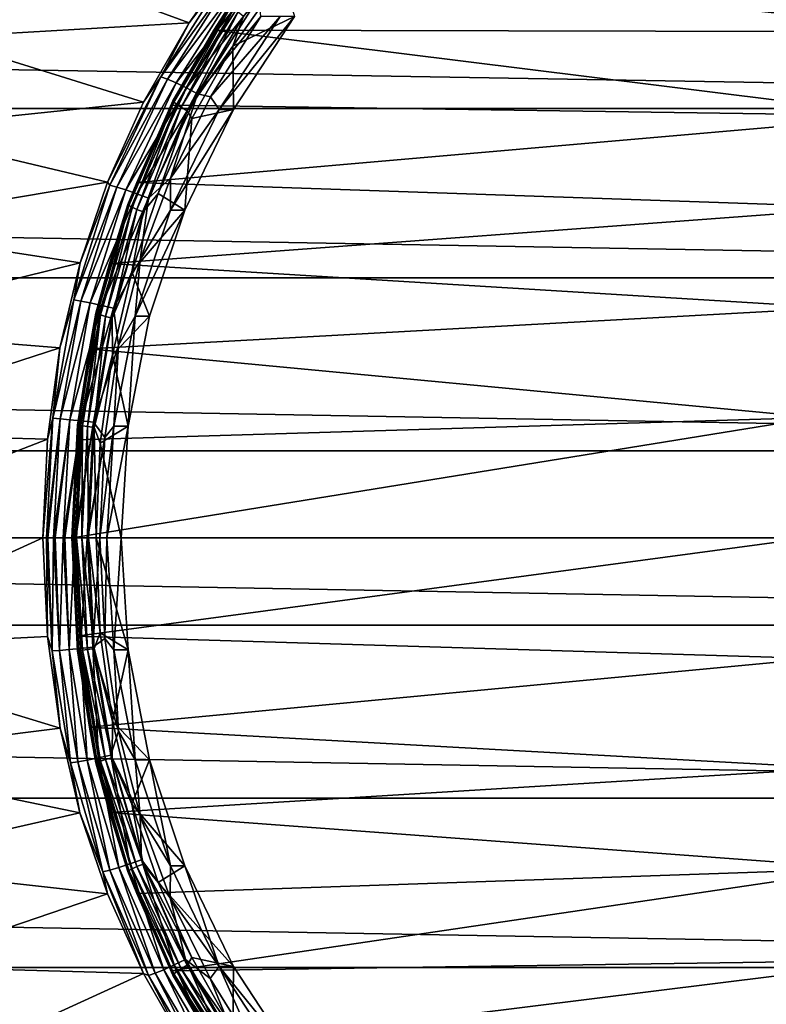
# Model space of a CAD drawing. Header units: metres. Extents: x -160 to 52, y -25 to 25.
# Tile 65 of 166: x -39 to -27, y -8 to 8. Entities that reach past the tile are written whole.
import ezdxf

# ---------------------------------------------------------------- set-up
doc = ezdxf.new("R2010")
doc.units = ezdxf.units.M
doc.layers.add('solid_509094_SW0001', color=7, linetype='CONTINUOUS')

msp = doc.modelspace()

# ---------------------------------------------------------------- linework, layer by layer
at = {"layer": 'solid_509094_SW0001'}
for points in [[(-159.199997, 9.703955, -22.496294), (-2.2, 9.703955, -22.496294), (-2.2, 7.026679, -23.470743)], [(-159.199997, 7.026679, -23.470743), (-159.199997, 9.703955, -22.496294), (-2.2, 7.026679, -23.470743)], [(-39.728989, 9.584734, 88.680893), (-36.583557, 8.426445, 103.249809), (-35.691776, 9.693944, 103.058952)], [(-35.997559, 9.195535, 103.295609), (-35.691776, 9.693944, 103.058952), (-36.583557, 8.426445, 103.249809)], [(-39.728989, 9.584734, 88.680893), (-40.727444, 8.189103, 88.915863), (-36.583557, 8.426445, 103.249809)], [(-35.342758, 9.496049, 105.458549), (-24.132111, 8.282751, 157.818939), (-23.224949, 9.543092, 157.629913)], [(-35.342758, 9.496049, 105.458549), (-36.177963, 8.306623, 105.633049), (-24.132111, 8.282751, 157.818939)], [(-35.902042, 8.739818, 105.442856), (-36.177963, 8.306623, 105.633049), (-35.342758, 9.496049, 105.458549)], [(-35.997559, 9.195535, 103.295609), (-36.583557, 8.426445, 103.249809), (-37.04208, 7.546402, 103.513252)], [(-35.997559, 9.195535, 103.295609), (-37.04208, 7.546402, 103.513252), (-35.895123, 9.148098, 103.471214)], [(-34.859695, 8.532837, 104.838272), (-35.864452, 8.045501, 105.047623), (-35.053104, 9.198485, 104.878571)], [(-35.691357, 8.536927, 105.029335), (-35.053104, 9.198485, 104.878571), (-35.864452, 8.045501, 105.047623)], [(-37.04208, 7.546402, 103.513252), (-36.934475, 7.507147, 103.687775), (-35.895123, 9.148098, 103.471214)], [(-35.895123, 9.148098, 103.471214), (-36.934475, 7.507147, 103.687775), (-35.76107, 9.07271, 103.612373)], [(-36.934475, 7.507147, 103.687775), (-36.792202, 7.444762, 103.827225), (-35.76107, 9.07271, 103.612373)], [(-35.76107, 9.07271, 103.612373), (-36.792202, 7.444762, 103.827225), (-35.604523, 8.974504, 103.70948)], [(-36.792202, 7.444762, 103.827225), (-36.624943, 7.363495, 103.922096), (-35.604523, 8.974504, 103.70948)], [(-35.604523, 8.974504, 103.70948), (-36.624943, 7.363495, 103.922096), (-35.436142, 8.860168, 103.755913)], [(-36.624943, 7.363495, 103.922096), (-36.444096, 7.26888, 103.965935), (-35.436142, 8.860168, 103.755913)], [(-35.436142, 8.860168, 103.755913), (-36.444096, 7.26888, 103.965935), (-35.411434, 8.53407, 103.778534)], [(-35.902042, 8.739818, 105.442856), (-36.847416, 7.154191, 105.639839), (-36.177963, 8.306623, 105.633049)], [(-36.830307, 7.131542, 105.510483), (-36.847416, 7.154191, 105.639839), (-35.902042, 8.739818, 105.442856)], [(-35.888058, 8.711928, 105.314156), (-36.830307, 7.131542, 105.510483), (-35.902042, 8.739818, 105.442856)], [(-36.783169, 7.094659, 105.392349), (-36.830307, 7.131542, 105.510483), (-35.888058, 8.711928, 105.314156)], [(-35.846001, 8.666511, 105.197075), (-36.783169, 7.094659, 105.392349), (-35.888058, 8.711928, 105.314156)], [(-36.709305, 7.046128, 105.293724), (-36.783169, 7.094659, 105.392349), (-35.846001, 8.666511, 105.197075)], [(-35.778824, 8.60675, 105.099838), (-36.709305, 7.046128, 105.293724), (-35.846001, 8.666511, 105.197075)], [(-36.613998, 6.989413, 105.221573), (-36.709305, 7.046128, 105.293724), (-35.778824, 8.60675, 105.099838)], [(-35.691357, 8.536927, 105.029335), (-36.613998, 6.989413, 105.221573), (-35.778824, 8.60675, 105.099838)], [(-40.727444, 8.189103, 88.915863), (-37.325939, 7.127796, 103.408875), (-36.583557, 8.426445, 103.249809)], [(-37.04208, 7.546402, 103.513252), (-36.583557, 8.426445, 103.249809), (-37.325939, 7.127796, 103.408875)], [(-35.691357, 8.536927, 105.029335), (-35.864452, 8.045501, 105.047623), (-36.613998, 6.989413, 105.221573)], [(-36.444096, 7.26888, 103.965935), (-36.23468, 7.216718, 103.950066), (-35.411434, 8.53407, 103.778534)], [(-35.094242, 8.532882, 103.71244), (-35.411434, 8.53407, 103.778534), (-36.23468, 7.216718, 103.950066)], [(-36.091591, 7.008177, 103.920258), (-35.094242, 8.532882, 103.71244), (-36.23468, 7.216718, 103.950066)], [(-34.859695, 8.532837, 104.838272), (-35.094242, 8.532882, 103.71244), (-36.091591, 7.008177, 103.920258)], [(-34.859695, 8.532837, 104.838272), (-36.091591, 7.008177, 103.920258), (-35.857033, 7.008138, 105.046082)], [(-34.859695, 8.532837, 104.838272), (-35.857033, 7.008138, 105.046082), (-35.864452, 8.045501, 105.047623)], [(-36.177963, 8.306623, 105.633049), (-36.873055, 7.083643, 105.778328), (-24.910534, 6.907792, 157.981125)], [(-36.847416, 7.154191, 105.639839), (-36.873055, 7.083643, 105.778328), (-36.177963, 8.306623, 105.633049)], [(-36.177963, 8.306623, 105.633049), (-24.910534, 6.907792, 157.981125), (-24.132111, 8.282751, 157.818939)], [(-40.727444, 8.189103, 88.915863), (-41.567783, 6.688723, 89.113754), (-37.325939, 7.127796, 103.408875)], [(-36.613998, 6.989413, 105.221573), (-35.864452, 8.045501, 105.047623), (-36.538918, 6.860901, 105.188164)], [(-35.857033, 7.008138, 105.046082), (-36.538918, 6.860901, 105.188164), (-35.864452, 8.045501, 105.047623)], [(-37.04208, 7.546402, 103.513252), (-37.325939, 7.127796, 103.408875), (-37.915466, 5.822936, 103.535278)], [(-37.04208, 7.546402, 103.513252), (-37.915466, 5.822936, 103.535278), (-37.876564, 5.771368, 103.687126)], [(-37.04208, 7.546402, 103.513252), (-37.876564, 5.771368, 103.687126), (-36.934475, 7.507147, 103.687775)], [(-37.876564, 5.771368, 103.687126), (-37.764503, 5.741614, 103.860725), (-36.934475, 7.507147, 103.687775)], [(-36.934475, 7.507147, 103.687775), (-37.764503, 5.741614, 103.860725), (-36.792202, 7.444762, 103.827225)], [(-37.764503, 5.741614, 103.860725), (-37.61515, 5.694329, 103.998703), (-36.792202, 7.444762, 103.827225)], [(-36.792202, 7.444762, 103.827225), (-37.61515, 5.694329, 103.998703), (-36.624943, 7.363495, 103.922096)], [(-37.61515, 5.694329, 103.998703), (-37.438679, 5.632732, 104.091652), (-36.624943, 7.363495, 103.922096)], [(-36.624943, 7.363495, 103.922096), (-37.438679, 5.632732, 104.091652), (-36.444096, 7.26888, 103.965935)], [(-37.438679, 5.632732, 104.091652), (-37.247097, 5.561018, 104.133255), (-36.444096, 7.26888, 103.965935)], [(-36.444096, 7.26888, 103.965935), (-37.247097, 5.561018, 104.133255), (-36.88728, 5.889546, 104.086044)], [(-36.444096, 7.26888, 103.965935), (-36.88728, 5.889546, 104.086044), (-36.23468, 7.216718, 103.950066)], [(-41.567783, 6.688723, 89.113754), (-37.915466, 5.822936, 103.535278), (-37.325939, 7.127796, 103.408875)], [(-36.847416, 7.154191, 105.639839), (-37.586651, 5.456916, 105.793869), (-36.873055, 7.083643, 105.778328)], [(-37.567028, 5.440041, 105.663994), (-37.586651, 5.456916, 105.793869), (-36.847416, 7.154191, 105.639839)], [(-36.830307, 7.131542, 105.510483), (-37.567028, 5.440041, 105.663994), (-36.847416, 7.154191, 105.639839)], [(-37.515793, 5.41256, 105.545006), (-37.567028, 5.440041, 105.663994), (-36.830307, 7.131542, 105.510483)], [(-36.783169, 7.094659, 105.392349), (-37.515793, 5.41256, 105.545006), (-36.830307, 7.131542, 105.510483)], [(-37.436543, 5.3764, 105.445251), (-37.515793, 5.41256, 105.545006), (-36.783169, 7.094659, 105.392349)], [(-36.709305, 7.046128, 105.293724), (-37.436543, 5.3764, 105.445251), (-36.783169, 7.094659, 105.392349)], [(-36.091591, 7.008177, 103.920258), (-36.23468, 7.216718, 103.950066), (-36.88728, 5.889546, 104.086044)], [(-159.199997, 7.026679, -23.470743), (-2.2, 7.026679, -23.470743), (-2.2, 4.25438, -24.12779)], [(-159.199997, 4.25438, -24.12779), (-159.199997, 7.026679, -23.470743), (-2.2, 4.25438, -24.12779)], [(-37.586651, 5.456916, 105.793869), (-37.439716, 5.81759, 105.896797), (-36.873055, 7.083643, 105.778328)], [(-36.873055, 7.083643, 105.778328), (-37.439716, 5.81759, 105.896797), (-24.910534, 6.907792, 157.981125)], [(-37.334915, 5.334131, 105.37178), (-37.436543, 5.3764, 105.445251), (-36.709305, 7.046128, 105.293724)], [(-36.613998, 6.989413, 105.221573), (-37.334915, 5.334131, 105.37178), (-36.709305, 7.046128, 105.293724)], [(-36.613998, 6.989413, 105.221573), (-37.087936, 5.635786, 105.302559), (-37.334915, 5.334131, 105.37178)], [(-36.613998, 6.989413, 105.221573), (-36.538918, 6.860901, 105.188164), (-37.087936, 5.635786, 105.302559)], [(-36.885357, 5.364042, 104.085648), (-36.091591, 7.008177, 103.920258), (-36.88728, 5.889546, 104.086044)], [(-35.857033, 7.008138, 105.046082), (-36.091591, 7.008177, 103.920258), (-36.885357, 5.364042, 104.085648)], [(-35.857033, 7.008138, 105.046082), (-36.885357, 5.364042, 104.085648), (-36.650776, 5.364042, 105.211464)], [(-35.857033, 7.008138, 105.046082), (-36.650776, 5.364042, 105.211464), (-36.538918, 6.860901, 105.188164)], [(-37.439716, 5.81759, 105.896797), (-25.547476, 5.406938, 158.113846), (-24.910534, 6.907792, 157.981125)], [(-36.650776, 5.364042, 105.211464), (-37.087936, 5.635786, 105.302559), (-36.538918, 6.860901, 105.188164)], [(-41.567783, 6.688723, 89.113754), (-42.226212, 5.096136, 89.26889), (-37.915466, 5.822936, 103.535278)], [(-42.226212, 5.096136, 89.26889), (-38.366207, 4.499081, 103.631943), (-37.915466, 5.822936, 103.535278)], [(-37.876564, 5.771368, 103.687126), (-37.915466, 5.822936, 103.535278), (-38.366207, 4.499081, 103.631943)], [(-37.439716, 5.81759, 105.896797), (-37.88599, 4.492964, 105.990112), (-25.547476, 5.406938, 158.113846)], [(-37.586651, 5.456916, 105.793869), (-37.88599, 4.492964, 105.990112), (-37.439716, 5.81759, 105.896797)], [(-36.885357, 5.364042, 104.085648), (-36.88728, 5.889546, 104.086044), (-37.381191, 4.552178, 104.188965)], [(-37.247097, 5.561018, 104.133255), (-37.381191, 4.552178, 104.188965), (-36.88728, 5.889546, 104.086044)], [(-37.876564, 5.771368, 103.687126), (-38.366207, 4.499081, 103.631943), (-38.46909, 3.894805, 103.810585)], [(-37.876564, 5.771368, 103.687126), (-38.46909, 3.894805, 103.810585), (-37.764503, 5.741614, 103.860725)], [(-38.46909, 3.894805, 103.810585), (-38.353725, 3.875508, 103.983498), (-37.764503, 5.741614, 103.860725)], [(-37.764503, 5.741614, 103.860725), (-38.353725, 3.875508, 103.983498), (-37.61515, 5.694329, 103.998703)], [(-38.353725, 3.875508, 103.983498), (-38.19912, 3.84484, 104.120377), (-37.61515, 5.694329, 103.998703)], [(-37.61515, 5.694329, 103.998703), (-38.19912, 3.84484, 104.120377), (-37.438679, 5.632732, 104.091652)], [(-38.19912, 3.84484, 104.120377), (-38.0158, 3.804889, 104.211906), (-37.438679, 5.632732, 104.091652)], [(-37.438679, 5.632732, 104.091652), (-38.0158, 3.804889, 104.211906), (-37.247097, 5.561018, 104.133255)], [(-38.0158, 3.804889, 104.211906), (-37.81625, 3.758378, 104.251846), (-37.247097, 5.561018, 104.133255)], [(-37.247097, 5.561018, 104.133255), (-37.81625, 3.758378, 104.251846), (-37.381191, 4.552178, 104.188965)], [(-36.650776, 5.364042, 105.211464), (-37.520058, 4.354175, 105.392593), (-37.087936, 5.635786, 105.302559)], [(-37.334915, 5.334131, 105.37178), (-37.087936, 5.635786, 105.302559), (-37.520058, 4.354175, 105.392593)], [(-37.586651, 5.456916, 105.793869), (-38.105751, 3.677331, 105.902031), (-37.88599, 4.492964, 105.990112)], [(-38.084396, 3.66639, 105.77179), (-38.105751, 3.677331, 105.902031), (-37.586651, 5.456916, 105.793869)], [(-37.567028, 5.440041, 105.663994), (-38.084396, 3.66639, 105.77179), (-37.586651, 5.456916, 105.793869)], [(-38.030338, 3.648572, 105.652214), (-38.084396, 3.66639, 105.77179), (-37.567028, 5.440041, 105.663994)], [(-37.515793, 5.41256, 105.545006), (-38.030338, 3.648572, 105.652214), (-37.567028, 5.440041, 105.663994)], [(-37.947372, 3.625128, 105.551689), (-38.030338, 3.648572, 105.652214), (-37.515793, 5.41256, 105.545006)], [(-37.436543, 5.3764, 105.445251), (-37.947372, 3.625128, 105.551689), (-37.515793, 5.41256, 105.545006)], [(-37.84137, 3.597714, 105.477303), (-37.947372, 3.625128, 105.551689), (-37.436543, 5.3764, 105.445251)], [(-37.88599, 4.492964, 105.990112), (-26.027731, 3.766744, 158.213913), (-25.547476, 5.406938, 158.113846)], [(-37.334915, 5.334131, 105.37178), (-37.84137, 3.597714, 105.477303), (-37.436543, 5.3764, 105.445251)], [(-37.334915, 5.334131, 105.37178), (-37.520058, 4.354175, 105.392593), (-37.84137, 3.597714, 105.477303)], [(-36.650776, 5.364042, 105.211464), (-37.227772, 3.627732, 105.331696), (-37.520058, 4.354175, 105.392593)], [(-37.462364, 3.627688, 104.205872), (-36.885357, 5.364042, 104.085648), (-37.381191, 4.552178, 104.188965)], [(-36.650776, 5.364042, 105.211464), (-36.885357, 5.364042, 104.085648), (-37.462364, 3.627688, 104.205872)], [(-36.650776, 5.364042, 105.211464), (-37.462364, 3.627688, 104.205872), (-37.227772, 3.627732, 105.331696)], [(-42.226212, 5.096136, 89.26889), (-42.690826, 3.432229, 89.378471), (-38.366207, 4.499081, 103.631943)], [(-37.81625, 3.758378, 104.251846), (-37.737484, 3.152885, 104.263199), (-37.381191, 4.552178, 104.188965)], [(-37.462364, 3.627688, 104.205872), (-37.381191, 4.552178, 104.188965), (-37.737484, 3.152885, 104.263199)], [(-42.690826, 3.432229, 89.378471), (-38.69416, 3.108617, 103.702438), (-38.366207, 4.499081, 103.631943)], [(-38.46909, 3.894805, 103.810585), (-38.366207, 4.499081, 103.631943), (-38.69416, 3.108617, 103.702438)], [(-37.88599, 4.492964, 105.990112), (-38.21331, 3.09464, 106.058556), (-26.027731, 3.766744, 158.213913)], [(-38.105751, 3.677331, 105.902031), (-38.21331, 3.09464, 106.058556), (-37.88599, 4.492964, 105.990112)], [(-37.84137, 3.597714, 105.477303), (-37.520058, 4.354175, 105.392593), (-37.83744, 2.998043, 105.458725)], [(-37.227772, 3.627732, 105.331696), (-37.83744, 2.998043, 105.458725), (-37.520058, 4.354175, 105.392593)], [(-159.199997, 4.25438, -24.12779), (-2.2, 4.25438, -24.12779), (-2.2, 1.424548, -24.458549)], [(-159.199997, 1.424548, -24.458549), (-159.199997, 4.25438, -24.12779), (-2.2, 1.424548, -24.458549)], [(-38.46909, 3.894805, 103.810585), (-38.69416, 3.108617, 103.702438), (-38.809483, 1.957713, 103.881516)], [(-38.46909, 3.894805, 103.810585), (-38.809483, 1.957713, 103.881516), (-38.353725, 3.875508, 103.983498)], [(-38.809483, 1.957713, 103.881516), (-38.692314, 1.948576, 104.054047), (-38.353725, 3.875508, 103.983498)], [(-38.353725, 3.875508, 103.983498), (-38.692314, 1.948576, 104.054047), (-38.19912, 3.84484, 104.120377)], [(-38.692314, 1.948576, 104.054047), (-38.534843, 1.934056, 104.190331), (-38.19912, 3.84484, 104.120377)], [(-38.19912, 3.84484, 104.120377), (-38.534843, 1.934056, 104.190331), (-38.0158, 3.804889, 104.211906)], [(-38.534843, 1.934056, 104.190331), (-38.347794, 1.915142, 104.281082), (-38.0158, 3.804889, 104.211906)], [(-38.0158, 3.804889, 104.211906), (-38.347794, 1.915142, 104.281082), (-37.81625, 3.758378, 104.251846)], [(-38.347794, 1.915142, 104.281082), (-38.143898, 1.893121, 104.320114), (-37.81625, 3.758378, 104.251846)], [(-38.21331, 3.09464, 106.058556), (-26.333057, 1.971099, 158.277527), (-26.027731, 3.766744, 158.213913)], [(-37.81625, 3.758378, 104.251846), (-38.143898, 1.893121, 104.320114), (-37.737484, 3.152885, 104.263199)], [(-38.105751, 3.677331, 105.902031), (-38.406101, 1.848475, 105.964615), (-38.21331, 3.09464, 106.058556)], [(-38.383801, 1.843244, 105.834175), (-38.406101, 1.848475, 105.964615), (-38.105751, 3.677331, 105.902031)], [(-38.084396, 3.66639, 105.77179), (-38.383801, 1.843244, 105.834175), (-38.105751, 3.677331, 105.902031)], [(-38.328209, 1.834725, 105.714279), (-38.383801, 1.843244, 105.834175), (-38.084396, 3.66639, 105.77179)], [(-38.030338, 3.648572, 105.652214), (-38.328209, 1.834725, 105.714279), (-38.084396, 3.66639, 105.77179)], [(-38.243221, 1.823515, 105.613335), (-38.328209, 1.834725, 105.714279), (-38.030338, 3.648572, 105.652214)], [(-37.947372, 3.625128, 105.551689), (-38.243221, 1.823515, 105.613335), (-38.030338, 3.648572, 105.652214)], [(-38.13483, 1.810405, 105.538437), (-38.243221, 1.823515, 105.613335), (-37.947372, 3.625128, 105.551689)], [(-37.84137, 3.597714, 105.477303), (-38.13483, 1.810405, 105.538437), (-37.947372, 3.625128, 105.551689)], [(-37.84137, 3.597714, 105.477303), (-37.83744, 2.998043, 105.458725), (-38.13483, 1.810405, 105.538437)], [(-37.227772, 3.627732, 105.331696), (-37.577938, 1.829649, 105.404655), (-37.83744, 2.998043, 105.458725)], [(-37.812527, 1.829593, 104.278839), (-37.462364, 3.627688, 104.205872), (-37.737484, 3.152885, 104.263199)], [(-37.577938, 1.829649, 105.404655), (-37.462364, 3.627688, 104.205872), (-37.812527, 1.829593, 104.278839)], [(-37.227772, 3.627732, 105.331696), (-37.462364, 3.627688, 104.205872), (-37.577938, 1.829649, 105.404655)], [(-42.690826, 3.432229, 89.378471), (-42.96312, 1.723836, 89.442802), (-38.69416, 3.108617, 103.702438)], [(-42.96312, 1.723836, 89.442802), (-38.899799, 1.617784, 103.746773), (-38.69416, 3.108617, 103.702438)], [(-38.809483, 1.957713, 103.881516), (-38.69416, 3.108617, 103.702438), (-38.899799, 1.617784, 103.746773)], [(-38.21331, 3.09464, 106.058556), (-38.417679, 1.604718, 106.101288), (-26.333057, 1.971099, 158.277527)], [(-38.406101, 1.848475, 105.964615), (-38.417679, 1.604718, 106.101288), (-38.21331, 3.09464, 106.058556)], [(-38.143898, 1.893121, 104.320114), (-37.960995, 1.645992, 104.309769), (-37.737484, 3.152885, 104.263199)], [(-37.812527, 1.829593, 104.278839), (-37.737484, 3.152885, 104.263199), (-37.960995, 1.645992, 104.309769)], [(-38.13483, 1.810405, 105.538437), (-37.83744, 2.998043, 105.458725), (-38.035427, 1.550419, 105.499977)], [(-37.577938, 1.829649, 105.404655), (-38.035427, 1.550419, 105.499977), (-37.83744, 2.998043, 105.458725)], [(-38.809483, 1.957713, 103.881516), (-38.899799, 1.617784, 103.746773), (-38.972733, 0, 103.762573)], [(-38.809483, 1.957713, 103.881516), (-38.972733, 0, 103.762573), (-38.917397, -0.000001, 103.903999)], [(-38.809483, 1.957713, 103.881516), (-38.917397, -0.000001, 103.903999), (-38.692314, 1.948576, 104.054047)], [(-38.692314, 1.948576, 104.054047), (-38.917397, -0.000001, 103.903999), (-38.894634, -0.000001, 103.945885)], [(-38.692314, 1.948576, 104.054047), (-38.894634, -0.000001, 103.945885), (-38.799721, -0.000002, 104.076431)], [(-38.692314, 1.948576, 104.054047), (-38.799721, -0.000002, 104.076431), (-38.534843, 1.934056, 104.190331)], [(-38.534843, 1.934056, 104.190331), (-38.799721, -0.000002, 104.076431), (-38.773651, -0.000002, 104.10421)], [(-38.534843, 1.934056, 104.190331), (-38.773651, -0.000002, 104.10421), (-38.641438, -0.000002, 104.21254)], [(-38.534843, 1.934056, 104.190331), (-38.641438, -0.000002, 104.21254), (-38.347794, 1.915142, 104.281082)], [(-38.489098, 0, 106.116219), (-26.440783, 0, 158.299973), (-26.333057, 1.971099, 158.277527)], [(-38.417679, 1.604718, 106.101288), (-38.489098, 0, 106.116219), (-26.333057, 1.971099, 158.277527)], [(-38.347794, 1.915142, 104.281082), (-38.641438, -0.000002, 104.21254), (-38.617298, -0.000002, 104.22773)], [(-38.347794, 1.915142, 104.281082), (-38.617298, -0.000002, 104.22773), (-38.453331, -0.000002, 104.30307)], [(-38.406101, 1.848475, 105.964615), (-38.501541, 0.000006, 105.984505), (-38.417679, 1.604718, 106.101288)], [(-38.406101, 1.848475, 105.964615), (-38.47897, 0.000006, 105.854004), (-38.501541, 0.000006, 105.984505)], [(-38.383801, 1.843244, 105.834175), (-38.47897, 0.000006, 105.854004), (-38.406101, 1.848475, 105.964615)], [(-38.383801, 1.843244, 105.834175), (-38.422924, 0.000005, 105.734016), (-38.47897, 0.000006, 105.854004)], [(-38.347794, 1.915142, 104.281082), (-38.453331, -0.000002, 104.30307), (-38.143898, 1.893121, 104.320114)], [(-38.143898, 1.893121, 104.320114), (-38.453331, -0.000002, 104.30307), (-38.435265, -0.000001, 104.308777)], [(-38.143898, 1.893121, 104.320114), (-38.435265, -0.000001, 104.308777), (-38.248207, -0.000001, 104.34185)], [(-38.328209, 1.834725, 105.714279), (-38.422924, 0.000005, 105.734016), (-38.383801, 1.843244, 105.834175)], [(-38.328209, 1.834725, 105.714279), (-38.337349, 0.000004, 105.63295), (-38.422924, 0.000005, 105.734016)], [(-38.243221, 1.823515, 105.613335), (-38.337349, 0.000004, 105.63295), (-38.328209, 1.834725, 105.714279)], [(-38.243221, 1.823515, 105.613335), (-38.228237, 0.000002, 105.557892), (-38.337349, 0.000004, 105.63295)], [(-38.143898, 1.893121, 104.320114), (-38.248207, -0.000001, 104.34185), (-37.960995, 1.645992, 104.309769)], [(-38.13483, 1.810405, 105.538437), (-38.228237, 0.000002, 105.557892), (-38.243221, 1.823515, 105.613335)], [(-38.13483, 1.810405, 105.538437), (-38.103905, 0, 105.514252), (-38.228237, 0.000002, 105.557892)], [(-38.13483, 1.810405, 105.538437), (-38.035427, 1.550419, 105.499977), (-38.103905, 0, 105.514252)], [(-37.812527, 1.829593, 104.278839), (-37.960995, 1.645992, 104.309769), (-38.040241, 0, 104.326286)], [(-37.929905, 0, 104.303291), (-37.812527, 1.829593, 104.278839), (-38.040241, 0, 104.326286)], [(-37.577938, 1.829649, 105.404655), (-37.695324, 0, 105.429115), (-38.035427, 1.550419, 105.499977)], [(-37.577938, 1.829649, 105.404655), (-37.812527, 1.829593, 104.278839), (-37.929905, 0, 104.303291)], [(-37.577938, 1.829649, 105.404655), (-37.929905, 0, 104.303291), (-37.695324, 0, 105.429115)], [(-42.96312, 1.723836, 89.442802), (-43.051868, 0, 89.463799), (-38.899799, 1.617784, 103.746773)], [(-43.051868, 0, 89.463799), (-38.972733, 0, 103.762573), (-38.899799, 1.617784, 103.746773)], [(-38.23885, -0.000001, 104.342323), (-37.960995, 1.645992, 104.309769), (-38.248207, -0.000001, 104.34185)], [(-38.23885, -0.000001, 104.342323), (-38.040241, 0, 104.326286), (-37.960995, 1.645992, 104.309769)], [(-38.501541, 0.000006, 105.984505), (-38.489098, 0, 106.116219), (-38.417679, 1.604718, 106.101288)], [(-37.695324, 0, 105.429115), (-38.103905, 0, 105.514252), (-38.035427, 1.550419, 105.499977)], [(-159.199997, 1.424548, -24.458549), (-2.2, 1.424548, -24.458549), (-2.2, -1.424548, -24.458549)], [(-159.199997, -1.424548, -24.458549), (-159.199997, 1.424548, -24.458549), (-2.2, -1.424548, -24.458549)], [(-42.953445, -1.814392, 89.440514), (-38.972733, 0, 103.762573), (-43.051868, 0, 89.463799)], [(-42.953445, -1.814392, 89.440514), (-38.900135, -1.614092, 103.746849), (-38.972733, 0, 103.762573)], [(-38.917397, -0.000001, 103.903999), (-38.972733, 0, 103.762573), (-38.900135, -1.614092, 103.746849)], [(-38.501541, 0.000006, 105.984505), (-38.406101, -1.848474, 105.964615), (-38.489098, 0, 106.116219)], [(-38.383801, -1.843243, 105.834175), (-38.406101, -1.848474, 105.964615), (-38.501541, 0.000006, 105.984505)], [(-38.47897, 0.000006, 105.854004), (-38.383801, -1.843243, 105.834175), (-38.501541, 0.000006, 105.984505)], [(-38.328209, -1.834725, 105.714279), (-38.383801, -1.843243, 105.834175), (-38.47897, 0.000006, 105.854004)], [(-38.422924, 0.000005, 105.734016), (-38.328209, -1.834725, 105.714279), (-38.47897, 0.000006, 105.854004)], [(-38.243221, -1.823517, 105.613335), (-38.328209, -1.834725, 105.714279), (-38.422924, 0.000005, 105.734016)], [(-38.337349, 0.000004, 105.63295), (-38.243221, -1.823517, 105.613335), (-38.422924, 0.000005, 105.734016)], [(-38.1348, -1.810405, 105.538422), (-38.243221, -1.823517, 105.613335), (-38.337349, 0.000004, 105.63295)], [(-38.228237, 0.000002, 105.557892), (-38.1348, -1.810405, 105.538422), (-38.337349, 0.000004, 105.63295)], [(-38.228237, 0.000002, 105.557892), (-38.103905, 0, 105.514252), (-38.035427, -1.550432, 105.499977)], [(-38.228237, 0.000002, 105.557892), (-38.035427, -1.550432, 105.499977), (-38.1348, -1.810405, 105.538422)], [(-38.917397, -0.000001, 103.903999), (-38.900135, -1.614092, 103.746849), (-38.821384, -1.848373, 103.883995)], [(-38.894634, -0.000001, 103.945885), (-38.917397, -0.000001, 103.903999), (-38.821384, -1.848373, 103.883995)], [(-38.894634, -0.000001, 103.945885), (-38.821384, -1.848373, 103.883995), (-38.799721, -0.000002, 104.076431)], [(-38.821384, -1.848373, 103.883995), (-38.704159, -1.839766, 104.056519), (-38.799721, -0.000002, 104.076431)], [(-38.773651, -0.000002, 104.10421), (-38.799721, -0.000002, 104.076431), (-38.704159, -1.839766, 104.056519)], [(-38.773651, -0.000002, 104.10421), (-38.704159, -1.839766, 104.056519), (-38.641438, -0.000002, 104.21254)], [(-38.704159, -1.839766, 104.056519), (-38.5466, -1.826088, 104.19278), (-38.641438, -0.000002, 104.21254)], [(-38.617298, -0.000002, 104.22773), (-38.641438, -0.000002, 104.21254), (-38.5466, -1.826088, 104.19278)], [(-38.617298, -0.000002, 104.22773), (-38.5466, -1.826088, 104.19278), (-38.453331, -0.000002, 104.30307)], [(-38.5466, -1.826088, 104.19278), (-38.359436, -1.808268, 104.283508), (-38.453331, -0.000002, 104.30307)], [(-38.417683, -1.604701, 106.101288), (-26.440783, 0, 158.299973), (-38.489098, 0, 106.116219)], [(-38.406101, -1.848474, 105.964615), (-38.417683, -1.604701, 106.101288), (-38.489098, 0, 106.116219)], [(-38.435265, -0.000001, 104.308777), (-38.453331, -0.000002, 104.30307), (-38.359436, -1.808268, 104.283508)], [(-38.435265, -0.000001, 104.308777), (-38.359436, -1.808268, 104.283508), (-38.248207, -0.000001, 104.34185)], [(-38.417683, -1.604701, 106.101288), (-26.333055, -1.971122, 158.277527), (-26.440783, 0, 158.299973)], [(-38.359436, -1.808268, 104.283508), (-38.155407, -1.787522, 104.32251), (-38.248207, -0.000001, 104.34185)], [(-38.23885, -0.000001, 104.342323), (-38.248207, -0.000001, 104.34185), (-38.155407, -1.787522, 104.32251)], [(-38.23885, -0.000001, 104.342323), (-38.155407, -1.787522, 104.32251), (-38.040241, 0, 104.326286)], [(-38.155407, -1.787522, 104.32251), (-37.96096, -1.645752, 104.309761), (-38.040241, 0, 104.326286)], [(-37.577938, -1.829649, 105.404655), (-38.035427, -1.550432, 105.499977), (-38.103905, 0, 105.514252)], [(-37.695324, 0, 105.429115), (-37.577938, -1.829649, 105.404655), (-38.103905, 0, 105.514252)], [(-37.929905, 0, 104.303291), (-38.040241, 0, 104.326286), (-37.96096, -1.645752, 104.309761)], [(-37.812527, -1.829593, 104.278839), (-37.929905, 0, 104.303291), (-37.96096, -1.645752, 104.309761)], [(-37.695324, 0, 105.429115), (-37.929905, 0, 104.303291), (-37.812527, -1.829593, 104.278839)], [(-37.695324, 0, 105.429115), (-37.812527, -1.829593, 104.278839), (-37.577938, -1.829649, 105.404655)], [(-159.199997, -1.424548, -24.458549), (-2.2, -1.424548, -24.458549), (-2.2, -4.25438, -24.12779)], [(-159.199997, -4.25438, -24.12779), (-159.199997, -1.424548, -24.458549), (-2.2, -4.25438, -24.12779)], [(-38.417683, -1.604701, 106.101288), (-38.21331, -3.094631, 106.058556), (-26.333055, -1.971122, 158.277527)], [(-38.406101, -1.848474, 105.964615), (-38.21331, -3.094631, 106.058556), (-38.417683, -1.604701, 106.101288)], [(-38.1348, -1.810405, 105.538422), (-38.035427, -1.550432, 105.499977), (-37.837437, -2.998061, 105.458725)], [(-37.577938, -1.829649, 105.404655), (-37.837437, -2.998061, 105.458725), (-38.035427, -1.550432, 105.499977)], [(-42.953445, -1.814392, 89.440514), (-38.693451, -3.112432, 103.702271), (-38.900135, -1.614092, 103.746849)], [(-38.821384, -1.848373, 103.883995), (-38.900135, -1.614092, 103.746849), (-38.693451, -3.112432, 103.702271)], [(-38.155407, -1.787522, 104.32251), (-37.73637, -3.159449, 104.26297), (-37.96096, -1.645752, 104.309761)], [(-37.812527, -1.829593, 104.278839), (-37.96096, -1.645752, 104.309761), (-37.73637, -3.159449, 104.26297)], [(-42.953445, -1.814392, 89.440514), (-42.651115, -3.609973, 89.369102), (-38.693451, -3.112432, 103.702271)], [(-38.821384, -1.848373, 103.883995), (-38.519745, -3.679619, 103.821144), (-38.704159, -1.839766, 104.056519)], [(-38.821384, -1.848373, 103.883995), (-38.693451, -3.112432, 103.702271), (-38.519745, -3.679619, 103.821144)], [(-38.704159, -1.839766, 104.056519), (-38.404095, -3.661541, 103.993996), (-38.5466, -1.826088, 104.19278)], [(-38.519745, -3.679619, 103.821144), (-38.404095, -3.661541, 103.993996), (-38.704159, -1.839766, 104.056519)], [(-38.5466, -1.826088, 104.19278), (-38.249031, -3.632809, 104.130775), (-38.359436, -1.808268, 104.283508)], [(-38.404095, -3.661541, 103.993996), (-38.249031, -3.632809, 104.130775), (-38.5466, -1.826088, 104.19278)], [(-38.383801, -1.843243, 105.834175), (-38.084393, -3.6664, 105.77179), (-38.406101, -1.848474, 105.964615)], [(-38.406101, -1.848474, 105.964615), (-38.105751, -3.677341, 105.902031), (-38.21331, -3.094631, 106.058556)], [(-38.084393, -3.6664, 105.77179), (-38.105751, -3.677341, 105.902031), (-38.406101, -1.848474, 105.964615)], [(-38.328209, -1.834725, 105.714279), (-38.030334, -3.648583, 105.652214), (-38.383801, -1.843243, 105.834175)], [(-38.030334, -3.648583, 105.652214), (-38.084393, -3.6664, 105.77179), (-38.383801, -1.843243, 105.834175)], [(-38.359436, -1.808268, 104.283508), (-38.065117, -3.59538, 104.222183), (-38.155407, -1.787522, 104.32251)], [(-38.249031, -3.632809, 104.130775), (-38.065117, -3.59538, 104.222183), (-38.359436, -1.808268, 104.283508)], [(-38.243221, -1.823517, 105.613335), (-37.947369, -3.625139, 105.551689), (-38.328209, -1.834725, 105.714279)], [(-37.947369, -3.625139, 105.551689), (-38.030334, -3.648583, 105.652214), (-38.328209, -1.834725, 105.714279)], [(-38.1348, -1.810405, 105.538422), (-37.841312, -3.597712, 105.477272), (-38.243221, -1.823517, 105.613335)], [(-37.841312, -3.597712, 105.477272), (-37.947369, -3.625139, 105.551689), (-38.243221, -1.823517, 105.613335)], [(-38.155407, -1.787522, 104.32251), (-37.864876, -3.551803, 104.261978), (-37.73637, -3.159449, 104.26297)], [(-38.065117, -3.59538, 104.222183), (-37.864876, -3.551803, 104.261978), (-38.155407, -1.787522, 104.32251)], [(-38.1348, -1.810405, 105.538422), (-37.837437, -2.998061, 105.458725), (-37.841312, -3.597712, 105.477272)], [(-37.577938, -1.829649, 105.404655), (-37.227772, -3.627732, 105.331696), (-37.837437, -2.998061, 105.458725)], [(-37.462364, -3.627688, 104.205872), (-37.812527, -1.829593, 104.278839), (-37.73637, -3.159449, 104.26297)], [(-37.577938, -1.829649, 105.404655), (-37.812527, -1.829593, 104.278839), (-37.462364, -3.627688, 104.205872)], [(-37.577938, -1.829649, 105.404655), (-37.462364, -3.627688, 104.205872), (-37.227772, -3.627732, 105.331696)], [(-38.21331, -3.094631, 106.058556), (-26.027721, -3.766787, 158.213913), (-26.333055, -1.971122, 158.277527)], [(-37.841312, -3.597712, 105.477272), (-37.837437, -2.998061, 105.458725), (-37.52005, -4.354195, 105.392593)], [(-37.227772, -3.627732, 105.331696), (-37.52005, -4.354195, 105.392593), (-37.837437, -2.998061, 105.458725)], [(-42.651115, -3.609973, 89.369102), (-38.367271, -4.495379, 103.632172), (-38.693451, -3.112432, 103.702271)], [(-38.519745, -3.679619, 103.821144), (-38.693451, -3.112432, 103.702271), (-38.367271, -4.495379, 103.632172)], [(-38.21331, -3.094631, 106.058556), (-37.885994, -4.492958, 105.990112), (-26.027721, -3.766787, 158.213913)], [(-38.105751, -3.677341, 105.902031), (-37.885994, -4.492958, 105.990112), (-38.21331, -3.094631, 106.058556)], [(-37.864876, -3.551803, 104.261978), (-37.38229, -4.548259, 104.189194), (-37.73637, -3.159449, 104.26297)], [(-37.462364, -3.627688, 104.205872), (-37.73637, -3.159449, 104.26297), (-37.38229, -4.548259, 104.189194)], [(-42.651115, -3.609973, 89.369102), (-42.134991, -5.352975, 89.247398), (-38.367271, -4.495379, 103.632172)], [(-38.519745, -3.679619, 103.821144), (-37.993752, -5.462159, 103.711548), (-38.404095, -3.661541, 103.993996)], [(-38.519745, -3.679619, 103.821144), (-38.367271, -4.495379, 103.632172), (-37.993752, -5.462159, 103.711548)], [(-38.404095, -3.661541, 103.993996), (-37.881035, -5.434138, 103.88501), (-38.249031, -3.632809, 104.130775)], [(-37.993752, -5.462159, 103.711548), (-37.881035, -5.434138, 103.88501), (-38.404095, -3.661541, 103.993996)], [(-38.249031, -3.632809, 104.130775), (-37.730637, -5.389605, 104.022758), (-38.065117, -3.59538, 104.222183)], [(-37.881035, -5.434138, 103.88501), (-37.730637, -5.389605, 104.022758), (-38.249031, -3.632809, 104.130775)], [(-38.084393, -3.6664, 105.77179), (-37.56702, -5.440061, 105.663994), (-38.105751, -3.677341, 105.902031)], [(-38.105751, -3.677341, 105.902031), (-37.586643, -5.456936, 105.793869), (-37.885994, -4.492958, 105.990112)], [(-37.56702, -5.440061, 105.663994), (-37.586643, -5.456936, 105.793869), (-38.105751, -3.677341, 105.902031)], [(-38.030334, -3.648583, 105.652214), (-37.515785, -5.41258, 105.544998), (-38.084393, -3.6664, 105.77179)], [(-37.515785, -5.41258, 105.544998), (-37.56702, -5.440061, 105.663994), (-38.084393, -3.6664, 105.77179)], [(-38.065117, -3.59538, 104.222183), (-37.552795, -5.331592, 104.115433), (-37.864876, -3.551803, 104.261978)], [(-37.730637, -5.389605, 104.022758), (-37.552795, -5.331592, 104.115433), (-38.065117, -3.59538, 104.222183)], [(-37.947369, -3.625139, 105.551689), (-37.436535, -5.37642, 105.445251), (-38.030334, -3.648583, 105.652214)], [(-37.436535, -5.37642, 105.445251), (-37.515785, -5.41258, 105.544998), (-38.030334, -3.648583, 105.652214)], [(-37.841312, -3.597712, 105.477272), (-37.334827, -5.334117, 105.371735), (-37.947369, -3.625139, 105.551689)], [(-37.334827, -5.334117, 105.371735), (-37.436535, -5.37642, 105.445251), (-37.947369, -3.625139, 105.551689)], [(-37.864876, -3.551803, 104.261978), (-37.359627, -5.26405, 104.1567), (-37.38229, -4.548259, 104.189194)], [(-37.552795, -5.331592, 104.115433), (-37.359627, -5.26405, 104.1567), (-37.864876, -3.551803, 104.261978)], [(-37.841312, -3.597712, 105.477272), (-37.52005, -4.354195, 105.392593), (-37.334827, -5.334117, 105.371735)], [(-37.227772, -3.627732, 105.331696), (-36.650776, -5.364042, 105.211464), (-37.52005, -4.354195, 105.392593)], [(-36.885357, -5.364042, 104.085648), (-37.462364, -3.627688, 104.205872), (-37.38229, -4.548259, 104.189194)], [(-37.227772, -3.627732, 105.331696), (-37.462364, -3.627688, 104.205872), (-36.885357, -5.364042, 104.085648)], [(-37.227772, -3.627732, 105.331696), (-36.885357, -5.364042, 104.085648), (-36.650776, -5.364042, 105.211464)], [(-37.885994, -4.492958, 105.990112), (-25.547457, -5.406996, 158.113846), (-26.027721, -3.766787, 158.213913)], [(-159.199997, -4.25438, -24.12779), (-2.2, -4.25438, -24.12779), (-2.2, -7.026679, -23.470743)], [(-159.199997, -7.026679, -23.470743), (-159.199997, -4.25438, -24.12779), (-2.2, -7.026679, -23.470743)], [(-42.134991, -5.352975, 89.247398), (-37.916462, -5.820415, 103.535484), (-38.367271, -4.495379, 103.632172)], [(-37.993752, -5.462159, 103.711548), (-38.367271, -4.495379, 103.632172), (-37.916462, -5.820415, 103.535484)], [(-37.885994, -4.492958, 105.990112), (-37.43972, -5.817582, 105.896797), (-25.547457, -5.406996, 158.113846)], [(-37.586643, -5.456936, 105.793869), (-37.43972, -5.817582, 105.896797), (-37.885994, -4.492958, 105.990112)], [(-36.650776, -5.364042, 105.211464), (-37.087925, -5.63581, 105.302551), (-37.52005, -4.354195, 105.392593)], [(-37.334827, -5.334117, 105.371735), (-37.52005, -4.354195, 105.392593), (-37.087925, -5.63581, 105.302551)], [(-36.885357, -5.364042, 104.085648), (-37.38229, -4.548259, 104.189194), (-36.88929, -5.884872, 104.086464)], [(-37.359627, -5.26405, 104.1567), (-36.88929, -5.884872, 104.086464), (-37.38229, -4.548259, 104.189194)], [(-37.552795, -5.331592, 104.115433), (-36.826214, -6.985851, 103.964035), (-37.359627, -5.26405, 104.1567)], [(-37.359627, -5.26405, 104.1567), (-36.642807, -6.896035, 104.007339), (-36.88929, -5.884872, 104.086464)], [(-36.826214, -6.985851, 103.964035), (-36.642807, -6.896035, 104.007339), (-37.359627, -5.26405, 104.1567)], [(-42.134991, -5.352975, 89.247398), (-41.405247, -7.012748, 89.07547), (-37.916462, -5.820415, 103.535484)], [(-37.993752, -5.462159, 103.711548), (-37.248295, -7.159476, 103.556221), (-37.881035, -5.434138, 103.88501)], [(-37.993752, -5.462159, 103.711548), (-37.916462, -5.820415, 103.535484), (-37.327919, -7.123913, 103.409302)], [(-37.993752, -5.462159, 103.711548), (-37.327919, -7.123913, 103.409302), (-37.248295, -7.159476, 103.556221)], [(-37.881035, -5.434138, 103.88501), (-37.139629, -7.122214, 103.730522), (-37.730637, -5.389605, 104.022758)], [(-37.248295, -7.159476, 103.556221), (-37.139629, -7.122214, 103.730522), (-37.881035, -5.434138, 103.88501)], [(-37.730637, -5.389605, 104.022758), (-36.995667, -7.062994, 103.869621), (-37.552795, -5.331592, 104.115433)], [(-37.139629, -7.122214, 103.730522), (-36.995667, -7.062994, 103.869621), (-37.730637, -5.389605, 104.022758)], [(-37.56702, -5.440061, 105.663994), (-36.830292, -7.131571, 105.510483), (-37.586643, -5.456936, 105.793869)], [(-37.586643, -5.456936, 105.793869), (-36.847401, -7.15422, 105.639839), (-37.43972, -5.817582, 105.896797)], [(-36.830292, -7.131571, 105.510483), (-36.847401, -7.15422, 105.639839), (-37.586643, -5.456936, 105.793869)], [(-37.515785, -5.41258, 105.544998), (-36.783154, -7.094687, 105.392349), (-37.56702, -5.440061, 105.663994)], [(-36.783154, -7.094687, 105.392349), (-36.830292, -7.131571, 105.510483), (-37.56702, -5.440061, 105.663994)], [(-36.995667, -7.062994, 103.869621), (-36.826214, -6.985851, 103.964035), (-37.552795, -5.331592, 104.115433)], [(-37.436535, -5.37642, 105.445251), (-36.70929, -7.046155, 105.293716), (-37.515785, -5.41258, 105.544998)], [(-36.70929, -7.046155, 105.293716), (-36.783154, -7.094687, 105.392349), (-37.515785, -5.41258, 105.544998)], [(-37.43972, -5.817582, 105.896797), (-36.873055, -7.083638, 105.778328), (-25.547457, -5.406996, 158.113846)], [(-37.334827, -5.334117, 105.371735), (-36.613884, -6.989379, 105.221519), (-37.436535, -5.37642, 105.445251)], [(-36.613884, -6.989379, 105.221519), (-36.70929, -7.046155, 105.293716), (-37.436535, -5.37642, 105.445251)], [(-37.334827, -5.334117, 105.371735), (-37.087925, -5.63581, 105.302551), (-36.538902, -6.860927, 105.188156)], [(-37.334827, -5.334117, 105.371735), (-36.538902, -6.860927, 105.188156), (-36.613884, -6.989379, 105.221519)], [(-36.650776, -5.364042, 105.211464), (-35.857033, -7.008138, 105.046082), (-37.087925, -5.63581, 105.302551)], [(-36.091591, -7.008177, 103.920258), (-36.885357, -5.364042, 104.085648), (-36.88929, -5.884872, 104.086464)], [(-36.650776, -5.364042, 105.211464), (-36.885357, -5.364042, 104.085648), (-36.091591, -7.008177, 103.920258)], [(-36.873055, -7.083638, 105.778328), (-24.9105, -6.907863, 157.981125), (-25.547457, -5.406996, 158.113846)], [(-36.650776, -5.364042, 105.211464), (-36.091591, -7.008177, 103.920258), (-35.857033, -7.008138, 105.046082)], [(-35.857033, -7.008138, 105.046082), (-36.538902, -6.860927, 105.188156), (-37.087925, -5.63581, 105.302551)], [(-41.405247, -7.012748, 89.07547), (-37.327919, -7.123913, 103.409302), (-37.916462, -5.820415, 103.535484)], [(-36.847401, -7.15422, 105.639839), (-36.873055, -7.083638, 105.778328), (-37.43972, -5.817582, 105.896797)], [(-36.091591, -7.008177, 103.920258), (-36.88929, -5.884872, 104.086464), (-36.238716, -7.209358, 103.950912)], [(-36.642807, -6.896035, 104.007339), (-36.238716, -7.209358, 103.950912), (-36.88929, -5.884872, 104.086464)], [(-36.873055, -7.083638, 105.778328), (-36.177963, -8.306621, 105.633049), (-24.9105, -6.907863, 157.981125)], [(-36.826214, -6.985851, 103.964035), (-35.90892, -8.536976, 103.772903), (-36.642807, -6.896035, 104.007339)], [(-36.642807, -6.896035, 104.007339), (-35.7369, -8.427876, 103.818581), (-36.238716, -7.209358, 103.950912)], [(-35.90892, -8.536976, 103.772903), (-35.7369, -8.427876, 103.818581), (-36.642807, -6.896035, 104.007339)], [(-36.613884, -6.989379, 105.221519), (-36.538902, -6.860927, 105.188156), (-35.864433, -8.045527, 105.047623)], [(-35.857033, -7.008138, 105.046082), (-35.864433, -8.045527, 105.047623), (-36.538902, -6.860927, 105.188156)], [(-36.177963, -8.306621, 105.633049), (-24.132059, -8.282832, 157.818924), (-24.9105, -6.907863, 157.981125)], [(-159.199997, -7.026679, -23.470743), (-2.2, -7.026679, -23.470743), (-2.2, -9.703955, -22.496294)], [(-159.199997, -9.703955, -22.496294), (-159.199997, -7.026679, -23.470743), (-2.2, -9.703955, -22.496294)], [(-41.405247, -7.012748, 89.07547), (-40.479038, -8.566927, 88.857384), (-37.327919, -7.123913, 103.409302)], [(-37.139629, -7.122214, 103.730522), (-36.205044, -8.702619, 103.535789), (-36.995667, -7.062994, 103.869621)], [(-36.995667, -7.062994, 103.869621), (-36.068592, -8.630684, 103.676453), (-36.826214, -6.985851, 103.964035)], [(-36.205044, -8.702619, 103.535789), (-36.068592, -8.630684, 103.676453), (-36.995667, -7.062994, 103.869621)], [(-36.847401, -7.15422, 105.639839), (-36.177963, -8.306621, 105.633049), (-36.873055, -7.083638, 105.778328)], [(-36.068592, -8.630684, 103.676453), (-35.90892, -8.536976, 103.772903), (-36.826214, -6.985851, 103.964035)], [(-36.70929, -7.046155, 105.293716), (-35.778801, -8.606781, 105.099838), (-36.783154, -7.094687, 105.392349)], [(-36.613884, -6.989379, 105.221519), (-35.691219, -8.536867, 105.029266), (-36.70929, -7.046155, 105.293716)], [(-35.691219, -8.536867, 105.029266), (-35.778801, -8.606781, 105.099838), (-36.70929, -7.046155, 105.293716)], [(-36.613884, -6.989379, 105.221519), (-35.864433, -8.045527, 105.047623), (-35.691219, -8.536867, 105.029266)], [(-36.091591, -7.008177, 103.920258), (-36.238716, -7.209358, 103.950912), (-35.417603, -8.525259, 103.779816)], [(-35.857033, -7.008138, 105.046082), (-36.091591, -7.008177, 103.920258), (-34.859695, -8.532837, 104.838272)], [(-35.094242, -8.532882, 103.71244), (-36.091591, -7.008177, 103.920258), (-35.417603, -8.525259, 103.779816)], [(-34.859695, -8.532837, 104.838272), (-36.091591, -7.008177, 103.920258), (-35.094242, -8.532882, 103.71244)], [(-35.857033, -7.008138, 105.046082), (-34.859695, -8.532837, 104.838272), (-35.864433, -8.045527, 105.047623)], [(-40.479038, -8.566927, 88.857384), (-36.585922, -8.422724, 103.250313), (-37.327919, -7.123913, 103.409302)], [(-37.248295, -7.159476, 103.556221), (-37.327919, -7.123913, 103.409302), (-36.585922, -8.422724, 103.250313)], [(-37.248295, -7.159476, 103.556221), (-36.308987, -8.747881, 103.360497), (-37.139629, -7.122214, 103.730522)], [(-37.248295, -7.159476, 103.556221), (-36.585922, -8.422724, 103.250313), (-36.308987, -8.747881, 103.360497)], [(-36.308987, -8.747881, 103.360497), (-36.205044, -8.702619, 103.535789), (-37.139629, -7.122214, 103.730522)], [(-36.830292, -7.131571, 105.510483), (-35.888031, -8.711965, 105.314148), (-36.847401, -7.15422, 105.639839)], [(-36.847401, -7.15422, 105.639839), (-35.90202, -8.739854, 105.442856), (-36.177963, -8.306621, 105.633049)], [(-35.888031, -8.711965, 105.314148), (-35.90202, -8.739854, 105.442856), (-36.847401, -7.15422, 105.639839)], [(-36.783154, -7.094687, 105.392349), (-35.845974, -8.666545, 105.197075), (-36.830292, -7.131571, 105.510483)], [(-35.845974, -8.666545, 105.197075), (-35.888031, -8.711965, 105.314148), (-36.830292, -7.131571, 105.510483)], [(-35.778801, -8.606781, 105.099838), (-35.845974, -8.666545, 105.197075), (-36.783154, -7.094687, 105.392349)], [(-35.7369, -8.427876, 103.818581), (-35.417603, -8.525259, 103.779816), (-36.238716, -7.209358, 103.950912)]]:
    msp.add_3dface(points, dxfattribs=at)

doc.saveas('drawing.dxf')
